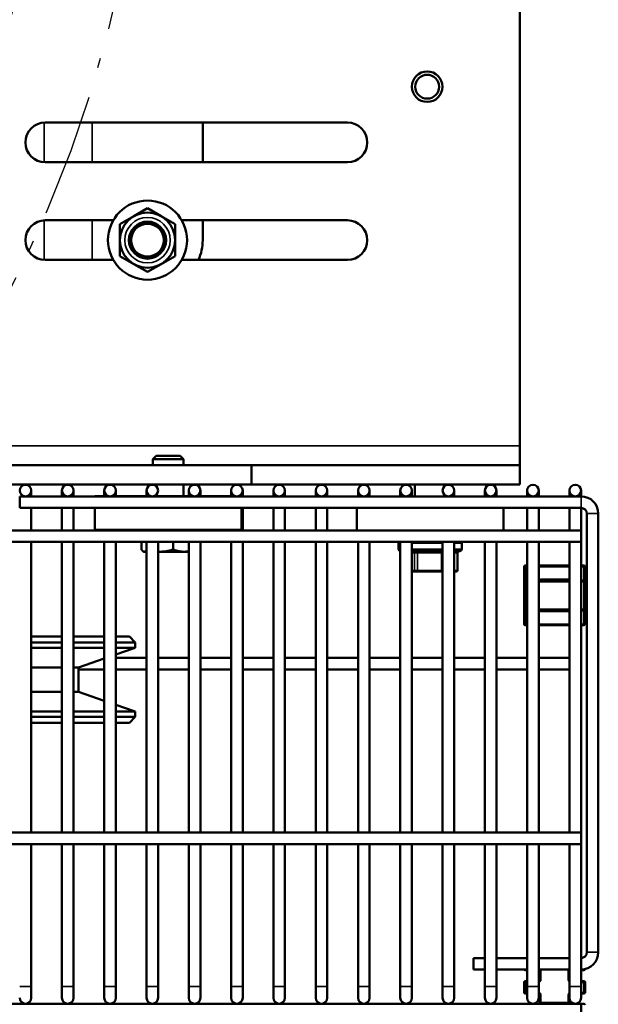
# Model space of a CAD drawing. Header units: inches. Extents: x 1 to 237, y 4 to 150.
# Tile 8 of 148: x 60 to 66, y 14 to 24. Entities that reach past the tile are written whole.
import ezdxf

# ---------------------------------------------------------------- set-up
doc = ezdxf.new("R2010")
doc.units = ezdxf.units.IN
doc.header["$LTSCALE"] = 7
doc.header["$MEASUREMENT"] = 0
doc.linetypes.add('DASH_DOT', pattern=[0.37, 0.24, -0.06, 0.01, -0.06])
for name, color, linetype, lineweight in [('Dimension (ANSI)', 7, 'Continuous', 25), ('Sketch Geometry (ANSI)', 7, 'Continuous', 25), ('Visible (ANSI)', 7, 'Continuous', 50), ('Visible Narrow (ANSI)', 7, 'Continuous', 35)]:
    doc.layers.add(name, color=color, linetype=linetype, lineweight=lineweight)
doc.styles.add('Dimension Text', font='tahoma.ttf')
doc.dimstyles.new('Dual Dimension', dxfattribs={"dimscale": 7, "dimtxt": 0.12, "dimasz": 0.098425, "dimexe": 0.125, "dimexo": 0.0625, "dimgap": 0.031496, "dimtad": 0, "dimtih": 1, "dimtoh": 1, "dimrnd": 1e-08, "dimzin": 4, "dimdsep": 46, "dimtxsty": 'Dimension Text', "dimcen": 0.09, "dimdle": 0.393701, "dimclrd": 256, "dimclre": 256, "dimclrt": 256, "dimadec": 0, "dimazin": 1, "dimtfac": 1, "dimtofl": 0, "dimtmove": 0, "dimatfit": 3, "dimfxl": 1, "dimtolj": 1, "dimtzin": 4, "dimlwd": -1, "dimlwe": -1, "dimarcsym": 0})

# ---------------------------------------------------------------- blocks, each defined once
blk = doc.blocks.new('*D12')
at = {"layer": 'Defpoints', "color": 0, "transparency": 16777216}
for p in [(54.601, 38.787), (42.549, 15.749)]:
    blk.add_point(p, dxfattribs=at)
at = {"layer": 'Dimension (ANSI)', "transparency": 16777216}
for p, q in [((58.296, 45.849), (54.921, 39.397)), ((59.057, 45.849), (58.296, 45.849)), ((48.575, 26.638), (48.575, 27.898)), ((47.945, 27.268), (49.205, 27.268))]:
    blk.add_line(p, q, dxfattribs=at)
blk.add_solid([(54.819, 39.45), (55.023, 39.344), (54.601, 38.787)], dxfattribs=at)
at = {"layer": 'Dimension (ANSI)', "transparency": 16777216, "insert": (63.285, 45.849), "char_height": 0.84, "attachment_point": 5, "style": 'Dimension Text'}
blk.add_mtext('\\A1;{\\H3.0x;(}\\S∅26.00^ ∅660.4 mm;{\\H3.0x;)}', dxfattribs=at)

msp = doc.modelspace()

# ---------------------------------------------------------------- linework, layer by layer
at = {"layer": 'Sketch Geometry (ANSI)', "linetype": 'DASH_DOT', "ltscale": 0.750886}
msp.add_circle((48.5752, 27.2676), 13, dxfattribs=at)
at = {"layer": 'Visible (ANSI)'}
for p, q in [((65.3862, 19.7786), (65.3862, 35.2567)), ((60.5256, 23.0879), (63.6196, 23.0879)), ((62.1376, 23.0879), (62.1376, 22.6819)), ((63.6196, 22.6819), (60.5256, 22.6819)), ((61.5726, 22.2108), (61.4315, 22.1293)), ((61.7137, 22.1293), (61.5726, 22.2108)), ((60.5256, 22.0879), (61.2222, 22.0879)), ((61.4315, 22.1293), (61.2904, 22.0479)), ((61.8549, 22.0479), (61.7137, 22.1293)), ((61.9231, 22.0879), (63.6196, 22.0879)), ((62.1376, 22.0879), (62.1376, 21.8849)), ((61.2904, 22.0479), (61.2904, 21.8849)), ((61.8549, 21.8849), (61.8549, 22.0479)), ((61.2904, 21.8849), (61.2904, 21.7219)), ((61.8549, 21.7219), (61.8549, 21.8849)), ((61.2222, 21.6819), (60.5256, 21.6819)), ((61.2904, 21.7219), (61.4315, 21.6405)), ((61.7137, 21.6405), (61.8549, 21.7219)), ((63.6196, 21.6819), (61.9231, 21.6819)), ((61.4315, 21.6405), (61.5726, 21.559)), ((61.5726, 21.559), (61.7137, 21.6405)), ((65.3862, 19.5817), (65.3862, 19.7786)), ((61.6617, 19.6769), (61.6276, 19.6428)), ((61.6617, 19.6769), (61.906, 19.6769)), ((61.906, 19.6769), (61.9401, 19.6428)), ((58.0783, 19.5817), (62.6388, 19.5817)), ((61.9401, 19.6428), (61.6276, 19.6428)), ((61.6276, 19.5817), (61.6276, 19.6428)), ((61.9401, 19.5817), (61.9401, 19.6428)), ((62.6388, 19.5817), (62.6388, 19.3849)), ((65.3862, 19.5817), (62.6388, 19.5817)), ((65.3862, 19.3849), (65.3862, 19.5817)), ((62.6388, 19.3849), (58.1989, 19.3849)), ((61.6276, 19.3814), (61.6276, 19.3849)), ((61.9401, 19.2669), (61.9401, 19.3849)), ((62.6388, 19.3849), (65.3862, 19.3849)), ((64.311, 19.2635), (64.311, 19.3849)), ((64.6235, 19.3734), (64.6235, 19.3849)), ((60.2638, 19.1454), (60.2638, 19.2635)), ((60.2638, 19.2635), (66.0118, 19.2635)), ((60.3819, 19.2635), (60.3819, 19.3226)), ((60.6969, 19.3226), (60.6969, 19.2635)), ((60.815, 19.2635), (60.815, 19.3226)), ((61.0339, 19.2669), (61.1693, 19.2669)), ((61.0339, 19.2635), (61.0339, 19.2669)), ((61.1299, 19.3226), (61.1299, 19.2669)), ((61.2087, 19.2669), (61.6023, 19.2669)), ((61.248, 19.2669), (61.248, 19.3226)), ((61.563, 19.3226), (61.563, 19.2669)), ((61.6418, 19.2669), (62.0354, 19.2669)), ((61.9961, 19.3226), (61.9961, 19.2669)), ((62.0749, 19.2669), (62.4685, 19.2669)), ((62.1142, 19.2669), (62.1142, 19.3226)), ((62.4291, 19.3226), (62.4291, 19.2669)), ((62.5079, 19.2669), (62.5339, 19.2669)), ((62.5339, 19.2635), (62.5339, 19.2669)), ((62.5473, 19.2635), (62.5473, 19.3226)), ((62.8622, 19.3226), (62.8622, 19.2635)), ((62.9803, 19.2635), (62.9803, 19.3226)), ((63.2953, 19.3226), (63.2953, 19.2635)), ((63.4134, 19.2635), (63.4134, 19.3226)), ((63.7284, 19.3226), (63.7284, 19.2635)), ((63.8465, 19.2635), (63.8465, 19.3226)), ((64.1614, 19.3226), (64.1614, 19.2635)), ((64.2795, 19.2635), (64.2795, 19.3226)), ((64.6235, 19.2635), (64.6235, 19.2717)), ((64.7126, 19.2635), (64.7126, 19.3226)), ((65.0276, 19.3226), (65.0276, 19.2635)), ((65.1457, 19.2635), (65.1457, 19.3226)), ((65.4606, 19.3226), (65.4606, 19.2635)), ((65.5788, 19.2635), (65.5788, 19.3226)), ((65.8937, 19.3226), (65.8937, 19.2635)), ((66.0118, 19.2635), (66.0118, 19.3226)), ((60.2638, 19.1454), (66.0118, 19.1454)), ((60.3819, 19.1454), (60.3819, 18.9149)), ((60.6969, 19.1454), (60.6969, 18.9149)), ((60.815, 19.1454), (60.815, 18.9149)), ((61.0339, 18.9199), (61.0339, 19.1454)), ((62.5339, 18.9199), (62.5339, 19.1454)), ((62.5473, 19.1454), (62.5473, 18.9149)), ((62.8622, 19.1454), (62.8622, 18.9149)), ((62.9803, 19.1454), (62.9803, 18.9149)), ((63.2953, 19.1454), (63.2953, 18.9149)), ((63.4134, 19.1454), (63.4134, 18.9149)), ((63.7172, 18.9149), (63.7172, 19.1454)), ((65.2172, 18.9149), (65.2172, 19.1454)), ((65.4606, 19.1454), (65.4606, 18.9149)), ((65.5788, 19.1454), (65.5788, 18.9149)), ((65.8937, 19.1454), (65.8937, 18.9149)), ((66.0118, 19.1454), (66.0118, 18.9149)), ((66.0709, 19.0863), (66.0709, 14.5982)), ((66.189, 19.0863), (66.189, 14.5982)), ((58.4874, 18.9149), (66.0118, 18.9149)), ((62.5339, 18.9199), (61.0339, 18.9199)), ((61.1299, 18.9199), (61.1299, 18.9149)), ((61.248, 18.9199), (61.248, 18.9149)), ((61.4459, 18.9149), (61.4459, 18.9199)), ((62.1219, 18.9149), (62.1219, 18.9199)), ((62.4291, 18.9199), (62.4291, 18.9149)), ((66.0118, 18.7968), (66.0118, 18.9149)), ((58.5597, 18.7968), (66.0118, 18.7968)), ((60.3819, 15.8243), (60.3819, 18.7968)), ((60.6969, 15.8243), (60.6969, 18.7968)), ((60.815, 15.8243), (60.815, 18.7968)), ((61.1299, 15.8243), (61.1299, 18.7968)), ((61.248, 15.8243), (61.248, 18.7968)), ((61.5117, 18.7968), (61.5117, 18.7192)), ((61.563, 15.8243), (61.563, 18.7968)), ((61.6811, 15.8243), (61.6811, 18.7968)), ((61.8366, 18.7968), (61.8366, 18.7192)), ((61.9961, 15.8243), (61.9961, 18.7968)), ((62.1142, 15.8243), (62.1142, 18.7968)), ((62.4291, 15.8243), (62.4291, 18.7968)), ((62.5473, 15.8243), (62.5473, 18.7968)), ((62.8622, 15.8243), (62.8622, 18.7968)), ((62.9803, 15.8243), (62.9803, 18.7968)), ((63.2953, 15.8243), (63.2953, 18.7968)), ((63.4134, 15.8243), (63.4134, 18.7968)), ((63.7284, 15.8243), (63.7284, 18.7968)), ((63.8465, 15.8243), (63.8465, 18.7968)), ((64.1437, 18.7239), (64.1437, 18.7839)), ((64.1614, 15.8243), (64.1614, 18.7968)), ((64.2795, 15.8243), (64.2795, 18.7968)), ((64.5945, 15.8243), (64.5945, 18.7968)), ((64.7126, 15.8243), (64.7126, 18.7968)), ((64.7907, 18.7239), (64.7907, 18.7839)), ((65.0276, 15.8243), (65.0276, 18.7968)), ((65.1457, 15.8243), (65.1457, 18.7968)), ((65.4606, 15.8243), (65.4606, 18.7968)), ((65.5788, 15.8243), (65.5788, 18.7968)), ((65.8937, 15.8243), (65.8937, 18.7968)), ((66.0118, 15.8243), (66.0118, 18.7968)), ((61.5339, 18.6969), (61.5296, 18.6994)), ((61.5339, 18.6969), (61.5381, 18.6969)), ((61.5381, 18.6969), (61.563, 18.6969)), ((61.6811, 18.6969), (61.7005, 18.6969)), ((61.7005, 18.6969), (61.9463, 18.6969)), ((61.9463, 18.6969), (61.9961, 18.6969)), ((64.5945, 18.7039), (64.2795, 18.7039)), ((64.7707, 18.7039), (64.7126, 18.7039)), ((64.7472, 18.6839), (64.7472, 18.5054)), ((65.4287, 18.5433), (65.4287, 18.3903)), ((65.4606, 18.5558), (65.4412, 18.5558)), ((65.8937, 18.5558), (65.5788, 18.5558)), ((66.0412, 18.5558), (66.0118, 18.5558)), ((66.0537, 18.3903), (66.0537, 18.5433)), ((64.2795, 18.4954), (64.3161, 18.4954)), ((64.3374, 18.4954), (64.3161, 18.4954)), ((64.3374, 18.4954), (64.5823, 18.4954)), ((64.5945, 18.4954), (64.5823, 18.4954)), ((64.7126, 18.4954), (64.7334, 18.4954)), ((64.7372, 18.4954), (64.7334, 18.4954)), ((65.4287, 18.3903), (65.4287, 18.1093)), ((65.4606, 18.4028), (65.4412, 18.4028)), ((65.8937, 18.4028), (65.5788, 18.4028)), ((66.0412, 18.4028), (66.0118, 18.4028)), ((66.0537, 18.1093), (66.0537, 18.3903)), ((65.4287, 18.1093), (65.4287, 17.9563)), ((65.4412, 18.0968), (65.4606, 18.0968)), ((65.5788, 18.0968), (65.8937, 18.0968)), ((66.0118, 18.0968), (66.0412, 18.0968)), ((66.0537, 17.9563), (66.0537, 18.1093)), ((65.4412, 17.9438), (65.4606, 17.9438)), ((65.5788, 17.9438), (65.8937, 17.9438)), ((66.0118, 17.9438), (66.0412, 17.9438)), ((60.6969, 17.8278), (60.3819, 17.8278)), ((60.3819, 17.7678), (60.6969, 17.7678)), ((61.1299, 17.8278), (60.815, 17.8278)), ((60.815, 17.7678), (61.1299, 17.7678)), ((61.3876, 17.8278), (61.248, 17.8278)), ((61.248, 17.7678), (61.4476, 17.7678)), ((61.3876, 17.8278), (61.4476, 17.7678)), ((61.4476, 17.7678), (61.4476, 17.7128)), ((60.3819, 17.7128), (60.6969, 17.7128)), ((60.815, 17.7128), (61.1299, 17.7128)), ((61.248, 17.7128), (61.4476, 17.7128)), ((61.248, 17.6441), (61.4476, 17.7128)), ((60.8676, 17.5131), (61.1299, 17.6034)), ((61.563, 17.61), (61.248, 17.61)), ((61.9961, 17.61), (61.6811, 17.61)), ((62.4291, 17.61), (62.1142, 17.61)), ((62.8622, 17.61), (62.5473, 17.61)), ((63.2953, 17.61), (62.9803, 17.61)), ((63.7284, 17.61), (63.4134, 17.61)), ((64.1614, 17.61), (63.8465, 17.61)), ((64.5945, 17.61), (64.2795, 17.61)), ((65.0276, 17.61), (64.7126, 17.61)), ((65.4606, 17.61), (65.1457, 17.61)), ((65.8937, 17.61), (65.5788, 17.61)), ((60.3819, 17.5131), (60.6969, 17.5131)), ((60.815, 17.5131), (60.8676, 17.5131)), ((60.8676, 17.5131), (60.8676, 17.2625)), ((61.1299, 17.4919), (60.8676, 17.4919)), ((61.563, 17.4919), (61.248, 17.4919)), ((61.9961, 17.4919), (61.6811, 17.4919)), ((62.4291, 17.4919), (62.1142, 17.4919)), ((62.8622, 17.4919), (62.5473, 17.4919)), ((63.2953, 17.4919), (62.9803, 17.4919)), ((63.7284, 17.4919), (63.4134, 17.4919)), ((64.1614, 17.4919), (63.8465, 17.4919)), ((64.5945, 17.4919), (64.2795, 17.4919)), ((65.0276, 17.4919), (64.7126, 17.4919)), ((65.4606, 17.4919), (65.1457, 17.4919)), ((65.8937, 17.4919), (65.5788, 17.4919)), ((60.3819, 17.2625), (60.6969, 17.2625)), ((60.815, 17.2625), (60.8676, 17.2625)), ((60.8676, 17.2625), (61.1299, 17.1722)), ((61.248, 17.1315), (61.4476, 17.0628)), ((60.3819, 17.0628), (60.6969, 17.0628)), ((60.815, 17.0628), (61.1299, 17.0628)), ((61.248, 17.0628), (61.4476, 17.0628)), ((61.4476, 17.0628), (61.4476, 17.0078)), ((60.3819, 17.0078), (60.6969, 17.0078)), ((60.3819, 16.9478), (60.6969, 16.9478)), ((60.815, 17.0078), (61.1299, 17.0078)), ((60.815, 16.9478), (61.1299, 16.9478)), ((61.248, 17.0078), (61.4476, 17.0078)), ((61.248, 16.9478), (61.3876, 16.9478)), ((61.3876, 16.9478), (61.4476, 17.0078)), ((52.1878, 15.8243), (66.0118, 15.8243)), ((66.0118, 15.7062), (66.0118, 15.8243)), ((51.7898, 15.7062), (66.0118, 15.7062)), ((60.3819, 14.2495), (60.3819, 15.7062)), ((60.6969, 14.2495), (60.6969, 15.7062)), ((60.815, 14.2495), (60.815, 15.7062)), ((61.1299, 14.2495), (61.1299, 15.7062)), ((61.248, 14.2495), (61.248, 15.7062)), ((61.563, 14.2495), (61.563, 15.7062)), ((61.6811, 14.2495), (61.6811, 15.7062)), ((61.9961, 14.2495), (61.9961, 15.7062)), ((62.1142, 14.2495), (62.1142, 15.7062)), ((62.4291, 14.2495), (62.4291, 15.7062)), ((62.5473, 14.2495), (62.5473, 15.7062)), ((62.8622, 14.2495), (62.8622, 15.7062)), ((62.9803, 14.2495), (62.9803, 15.7062)), ((63.2953, 14.2495), (63.2953, 15.7062)), ((63.4134, 14.2495), (63.4134, 15.7062)), ((63.7284, 14.2495), (63.7284, 15.7062)), ((63.8465, 14.2495), (63.8465, 15.7062)), ((64.1614, 14.2495), (64.1614, 15.7062)), ((64.2795, 14.2495), (64.2795, 15.7062)), ((64.5945, 14.2495), (64.5945, 15.7062)), ((64.7126, 14.2495), (64.7126, 15.7062)), ((65.0276, 14.2495), (65.0276, 15.7062)), ((65.1457, 14.2495), (65.1457, 15.7062)), ((65.4606, 14.2495), (65.4606, 15.7062)), ((65.5788, 14.2495), (65.5788, 15.7062)), ((65.8937, 14.2495), (65.8937, 15.7062)), ((66.0118, 14.2495), (66.0118, 15.7062)), ((64.9095, 14.421), (64.9095, 14.5391)), ((65.0276, 14.5391), (64.9095, 14.5391)), ((65.4606, 14.5391), (65.1457, 14.5391)), ((65.8937, 14.5391), (65.5788, 14.5391)), ((65.0276, 14.421), (64.9095, 14.421)), ((65.4606, 14.421), (65.1457, 14.421)), ((65.4412, 14.4149), (65.4606, 14.4149)), ((65.8937, 14.421), (65.5788, 14.421)), ((66.0118, 14.4149), (66.0412, 14.4149)), ((65.5887, 14.4024), (65.5887, 14.3154)), ((60.3819, 14.1314), (60.3819, 14.2495)), ((60.6969, 14.2495), (60.6969, 14.1314)), ((60.815, 14.1314), (60.815, 14.2495)), ((61.1299, 14.2495), (61.1299, 14.1314)), ((61.248, 14.1314), (61.248, 14.2495)), ((61.563, 14.2495), (61.563, 14.1314)), ((61.6811, 14.1314), (61.6811, 14.2495)), ((61.9961, 14.2495), (61.9961, 14.1314)), ((62.1142, 14.1314), (62.1142, 14.2495)), ((62.4291, 14.2495), (62.4291, 14.1314)), ((62.5473, 14.1314), (62.5473, 14.2495)), ((62.8622, 14.2495), (62.8622, 14.1314)), ((62.9803, 14.1314), (62.9803, 14.2495)), ((63.2953, 14.2495), (63.2953, 14.1314)), ((63.4134, 14.1314), (63.4134, 14.2495)), ((63.7284, 14.2495), (63.7284, 14.1314)), ((63.8465, 14.1314), (63.8465, 14.2495)), ((64.1614, 14.2495), (64.1614, 14.1314)), ((64.2795, 14.1314), (64.2795, 14.2495)), ((64.5945, 14.2495), (64.5945, 14.1314)), ((64.7126, 14.1314), (64.7126, 14.2495)), ((65.0276, 14.2495), (65.0276, 14.1314)), ((65.1457, 14.1314), (65.1457, 14.2495)), ((65.4287, 14.2904), (65.4287, 14.1879)), ((65.4606, 14.3029), (65.4412, 14.3029)), ((65.4606, 14.2495), (65.4606, 14.1314)), ((65.5788, 14.1314), (65.5788, 14.2495)), ((65.8937, 14.2495), (65.8937, 14.1314)), ((66.0412, 14.3029), (66.0118, 14.3029)), ((66.0118, 14.1314), (66.0118, 14.2495)), ((66.0537, 14.1879), (66.0537, 14.2904)), ((65.4412, 14.1754), (65.4606, 14.1754)), ((65.5887, 14.1629), (65.5887, 14.0849)), ((65.8937, 14.0849), (65.8937, 14.1314)), ((66.0118, 14.1754), (66.0412, 14.1754)), ((34.6878, 14.0724), (66.0118, 14.0724)), ((66.0118, 13.9543), (66.0118, 14.0724)), ((66.0412, 14.0724), (66.0118, 14.0724))]:
    msp.add_line(p, q, dxfattribs=at)
for centre, radius in [((64.4366, 23.4549), 0.1562), ((64.4366, 23.4549), 0.1222), ((61.5726, 21.8849), 0.405), ((61.5726, 21.8849), 0.2822), ((61.5726, 21.8849), 0.19), ((61.5726, 21.8849), 0.1868), ((61.5726, 21.8849), 0.1672), ((60.3228, 19.3226), 0.0591), ((60.7559, 19.3226), 0.0591), ((61.189, 19.3226), 0.0591), ((61.6221, 19.3226), 0.0591), ((62.0551, 19.3226), 0.0591), ((62.4882, 19.3226), 0.0591), ((62.9213, 19.3226), 0.0591), ((63.3543, 19.3226), 0.0591), ((63.7874, 19.3226), 0.0591), ((64.2205, 19.3226), 0.0591), ((64.6536, 19.3226), 0.0591), ((65.0866, 19.3226), 0.0591), ((65.5197, 19.3226), 0.0591), ((65.9528, 19.3226), 0.0591)]:
    msp.add_circle(centre, radius, dxfattribs=at)
for centre, radius, start, end in [((48.5752, 27.2676), 12, 321.40992, 38.59008), ((60.5256, 22.8849), 0.203, 90, 270), ((63.6196, 22.8849), 0.203, 270, 90), ((60.5256, 21.8849), 0.203, 90, 270), ((63.6196, 21.8849), 0.203, 270, 90), ((61.6376, 21.8849), 0.5, 336.04619, 0), ((66.0118, 19.0863), 0.1772, 0, 90), ((66.0118, 19.0863), 0.0591, 0, 90), ((64.1637, 18.7839), 0.02, 139.87269, 180), ((64.7707, 18.7839), 0.02, 0, 40.12731), ((64.1637, 18.7239), 0.02, 180, 263.37934), ((64.7672, 18.6839), 0.02, 90, 180), ((64.7707, 18.7239), 0.02, 270, 0), ((65.4412, 18.5433), 0.0125, 90, 180), ((66.0412, 18.5433), 0.0125, 0, 90), ((64.7372, 18.5054), 0.01, 270, 0), ((65.4412, 18.3903), 0.0125, 90, 180), ((66.0412, 18.3903), 0.0125, 0, 90), ((65.4412, 18.1093), 0.0125, 180, 270), ((66.0412, 18.1093), 0.0125, 270, 0), ((65.4412, 17.9563), 0.0125, 180, 270), ((66.0412, 17.9563), 0.0125, 270, 0), ((66.0118, 14.5982), 0.1772, 270, 0), ((66.0118, 14.5982), 0.0591, 270, 0), ((65.4412, 14.4274), 0.0125, 210.74253, 270), ((65.5762, 14.4024), 0.0125, 0, 78.2788), ((66.0412, 14.4274), 0.0125, 270, 353.63879), ((65.5762, 14.3154), 0.0125, 281.7212, 0), ((65.4412, 14.2904), 0.0125, 90, 180), ((66.0412, 14.2904), 0.0125, 0, 90), ((60.3228, 14.1314), 0.0591, 180, 0), ((60.7559, 14.1314), 0.0591, 180, 0), ((61.189, 14.1314), 0.0591, 180, 0), ((61.6221, 14.1314), 0.0591, 180, 0), ((62.0551, 14.1314), 0.0591, 180, 0), ((62.4882, 14.1314), 0.0591, 180, 0), ((62.9213, 14.1314), 0.0591, 180, 0), ((63.3543, 14.1314), 0.0591, 180, 0), ((63.7874, 14.1314), 0.0591, 180, 0), ((64.2205, 14.1314), 0.0591, 180, 0), ((64.6536, 14.1314), 0.0591, 180, 0), ((65.0866, 14.1314), 0.0591, 180, 0), ((65.4412, 14.1879), 0.0125, 180, 270), ((65.5197, 14.1314), 0.0591, 180, 0), ((65.5762, 14.1629), 0.0125, 0, 78.2788), ((65.9528, 14.1314), 0.0591, 180, 0), ((66.0412, 14.1879), 0.0125, 270, 0), ((65.5762, 14.0849), 0.0125, 270, 0), ((65.9062, 14.0849), 0.0125, 180, 270), ((66.0412, 14.0599), 0.0125, 0, 90)]:
    msp.add_arc(centre, radius, start, end, dxfattribs=at)
for points, weights in [([(61.5117, 18.7192), (61.5258, 18.6969), (61.5381, 18.6969)], [1, 1.0379548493, 1]), ([(61.5381, 18.6969), (61.5497, 18.6969), (61.563, 18.717)], [1, 1.03607662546, 1.00357055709]), ([(61.6811, 18.6974), (61.6908, 18.6969), (61.7005, 18.6969)], [1.00960473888, 1.0056406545, 1]), ([(61.7005, 18.6969), (61.7637, 18.6969), (61.8366, 18.7192)], [1, 1.0379548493, 1]), ([(61.8366, 18.7192), (61.8954, 18.6969), (61.9463, 18.6969)], [1, 1.0379548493, 1]), ([(61.9463, 18.6969), (61.9708, 18.6969), (61.9961, 18.7018)], [1, 1.01788474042, 1.01891450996])]:
    msp.add_rational_spline(points, weights, degree=2, dxfattribs=at)
at = {"layer": 'Visible Narrow (ANSI)'}
for p, q in [((60.5142, 23.0876), (60.5142, 22.6822)), ((61.0076, 23.0879), (61.0076, 22.6819)), ((60.5142, 22.0876), (60.5142, 21.6822)), ((61.0076, 22.0879), (61.0076, 21.6819)), ((57.9573, 19.7786), (65.3862, 19.7786)), ((66.0118, 19.2635), (66.0118, 19.1454)), ((66.189, 19.0863), (66.0709, 19.0863)), ((64.1614, 18.7839), (64.1437, 18.7839)), ((64.5945, 18.7839), (64.2795, 18.7839)), ((64.7907, 18.7839), (64.7126, 18.7839)), ((64.1437, 18.7239), (64.1614, 18.7239)), ((64.2795, 18.7239), (64.5945, 18.7239)), ((64.2795, 18.6839), (64.3073, 18.6839)), ((64.3371, 18.6839), (64.3073, 18.6839)), ((64.3073, 18.6839), (64.3073, 18.5054)), ((64.3371, 18.6839), (64.582, 18.6839)), ((64.3371, 18.5054), (64.3371, 18.6839)), ((64.5945, 18.6839), (64.582, 18.6839)), ((64.582, 18.6839), (64.582, 18.5054)), ((64.7126, 18.7239), (64.7907, 18.7239)), ((64.7126, 18.6839), (64.7419, 18.6839)), ((64.7472, 18.6839), (64.7419, 18.6839)), ((64.7419, 18.6839), (64.7419, 18.5054)), ((65.4412, 18.5433), (65.4287, 18.5433)), ((65.4412, 18.5558), (65.4412, 18.5433)), ((65.4412, 18.5433), (65.4606, 18.5433)), ((65.4412, 18.4028), (65.4412, 18.5433)), ((65.5788, 18.5433), (65.8937, 18.5433)), ((66.0118, 18.5433), (66.0412, 18.5433)), ((66.0412, 18.5433), (66.0412, 18.5558)), ((66.0537, 18.5433), (66.0412, 18.5433)), ((66.0412, 18.5433), (66.0412, 18.4028)), ((64.3073, 18.5054), (64.2795, 18.5054)), ((64.3073, 18.5054), (64.3371, 18.5054)), ((64.582, 18.5054), (64.3371, 18.5054)), ((64.582, 18.5054), (64.5945, 18.5054)), ((64.7419, 18.5054), (64.7126, 18.5054)), ((64.7419, 18.5054), (64.7472, 18.5054)), ((65.4412, 18.3903), (65.4287, 18.3903)), ((65.4412, 18.4028), (65.4412, 18.3903)), ((65.4412, 18.1093), (65.4412, 18.3903)), ((65.4412, 18.3903), (65.4606, 18.3903)), ((65.5788, 18.3903), (65.8937, 18.3903)), ((65.8812, 18.4153), (65.6012, 18.4153)), ((65.6012, 18.4153), (65.6012, 18.4028)), ((65.8812, 18.4028), (65.8812, 18.4153)), ((66.0118, 18.3903), (66.0412, 18.3903)), ((66.0412, 18.3903), (66.0412, 18.4028)), ((66.0537, 18.3903), (66.0412, 18.3903)), ((66.0412, 18.3903), (66.0412, 18.1093)), ((65.4287, 18.1093), (65.4412, 18.1093)), ((65.4412, 18.1093), (65.4412, 18.0968)), ((65.4606, 18.1093), (65.4412, 18.1093)), ((65.4412, 17.9563), (65.4412, 18.0968)), ((65.8937, 18.1093), (65.5788, 18.1093)), ((65.6012, 18.0968), (65.6012, 18.0843)), ((65.6012, 18.0843), (65.8812, 18.0843)), ((65.8812, 18.0843), (65.8812, 18.0968)), ((66.0412, 18.1093), (66.0118, 18.1093)), ((66.0412, 18.0968), (66.0412, 18.1093)), ((66.0412, 18.1093), (66.0537, 18.1093)), ((66.0412, 18.0968), (66.0412, 17.9563)), ((65.4287, 17.9563), (65.4412, 17.9563)), ((65.4606, 17.9563), (65.4412, 17.9563)), ((65.4412, 17.9563), (65.4412, 17.9438)), ((65.8937, 17.9563), (65.5788, 17.9563)), ((66.0412, 17.9563), (66.0118, 17.9563)), ((66.0412, 17.9563), (66.0537, 17.9563)), ((66.0412, 17.9438), (66.0412, 17.9563)), ((66.189, 14.5982), (66.0709, 14.5982)), ((65.4412, 14.421), (65.4412, 14.4149)), ((66.0412, 14.4149), (66.0412, 14.4234)), ((65.5887, 14.4024), (65.6012, 14.4024)), ((65.6012, 14.3154), (65.5887, 14.3154)), ((65.6012, 14.3154), (65.6012, 14.4024)), ((65.8812, 14.4024), (65.8937, 14.4024)), ((65.8812, 14.4024), (65.8812, 14.3154)), ((65.8937, 14.3154), (65.8812, 14.3154)), ((60.2638, 14.2495), (60.3819, 14.2495)), ((60.6969, 14.2495), (60.815, 14.2495)), ((61.1299, 14.2495), (61.248, 14.2495)), ((61.563, 14.2495), (61.6811, 14.2495)), ((61.9961, 14.2495), (62.1142, 14.2495)), ((62.4291, 14.2495), (62.5473, 14.2495)), ((62.8622, 14.2495), (62.9803, 14.2495)), ((63.2953, 14.2495), (63.4134, 14.2495)), ((63.7284, 14.2495), (63.8465, 14.2495)), ((64.1614, 14.2495), (64.2795, 14.2495)), ((64.5945, 14.2495), (64.7126, 14.2495)), ((65.0276, 14.2495), (65.1457, 14.2495)), ((65.4412, 14.2904), (65.4287, 14.2904)), ((65.4412, 14.3029), (65.4412, 14.2904)), ((65.4412, 14.1879), (65.4412, 14.2904)), ((65.4412, 14.2904), (65.4606, 14.2904)), ((65.4606, 14.2495), (65.5788, 14.2495)), ((65.8937, 14.2495), (66.0118, 14.2495)), ((66.0118, 14.2904), (66.0412, 14.2904)), ((66.0412, 14.2904), (66.0412, 14.3029)), ((66.0537, 14.2904), (66.0412, 14.2904)), ((66.0412, 14.2904), (66.0412, 14.1879)), ((65.4287, 14.1879), (65.4412, 14.1879)), ((65.4412, 14.1879), (65.4412, 14.1754)), ((65.4606, 14.1879), (65.4412, 14.1879)), ((65.5887, 14.1629), (65.6012, 14.1629)), ((65.6012, 14.0849), (65.6012, 14.1629)), ((65.8812, 14.1629), (65.8937, 14.1629)), ((65.8812, 14.1629), (65.8812, 14.0849)), ((66.0412, 14.1879), (66.0118, 14.1879)), ((66.0412, 14.1754), (66.0412, 14.1879)), ((66.0412, 14.1879), (66.0537, 14.1879)), ((65.5887, 14.0849), (65.6012, 14.0849)), ((65.6012, 14.0849), (65.6012, 14.0724)), ((65.8812, 14.0849), (65.6012, 14.0849)), ((65.8812, 14.0849), (65.8937, 14.0849)), ((65.8812, 14.0724), (65.8812, 14.0849)), ((66.0412, 14.0599), (66.0412, 14.0724))]:
    msp.add_line(p, q, dxfattribs=at)
msp.add_circle((61.5726, 21.8849), 0.2323, dxfattribs=at)
for centre, start, end in [((65.6012, 18.3903), 90, 150), ((65.8812, 18.3903), 60, 90), ((65.6012, 18.1093), 210, 270), ((65.8812, 18.1093), 270, 300), ((65.5762, 14.4024), 0, 48.1084), ((65.9062, 14.4024), 131.8916, 180), ((65.5762, 14.3154), 275.82986, 0), ((65.9062, 14.3154), 180, 240), ((65.5762, 14.1629), 0, 84.17014), ((65.9062, 14.1629), 120, 180)]:
    msp.add_arc(centre, 0.025, start, end, dxfattribs=at)
for centre, major_axis, ratio, start_param, end_param in [((64.2897, 18.6839), (0, 0.02), 0.8811589, 4.712389, 6.2831853), ((64.3365, 18.6839), (0, 0.02), 0.031105, 4.712389, 6.2831853), ((64.5813, 18.6839), (0, 0.02), 0.031105, 4.712389, 6.2831853), ((64.7589, 18.6839), (0, 0.02), 0.8500538, 0, 1.5707963), ((64.3161, 18.5054), (0, -0.01), 0.8811589, 4.712389, 6.2831853), ((64.3374, 18.5054), (0, -0.01), 0.031105, 4.712389, 6.2831853), ((64.5823, 18.5054), (0, -0.01), 0.031105, 4.712389, 6.2831853), ((64.7334, 18.5054), (0, -0.01), 0.8500538, 0, 1.5707963)]:
    msp.add_ellipse(centre, major_axis=major_axis, ratio=ratio, start_param=start_param, end_param=end_param, dxfattribs=at)

# ---------------------------------------------------------------- dimensions: what is measured, and where the dimension line sits
at = {"layer": 'Dimension (ANSI)'}
dim = msp.add_diameter_dim_2p(p1=(42.549, 15.7488), p2=(54.6014, 38.7865), text='{\\H3.0x;(}\\S<>^ ∅660.4 mm;{\\H3.0x;)}', dimstyle='Dual Dimension', override={"dimgap": 0.031496, "dimdec": 2, "dimlfac": 1, "dimpost": '\\X', "dimtol": 0, "dimlim": 0, "dimtp": 0, "dimtm": 0, "dimtdec": 2}, dxfattribs=at)
dim.commit()
dim.dimension.update_dxf_attribs({"geometry": '*D12', "text_midpoint": (63.2852, 45.8491), "dimtype": 163})

doc.saveas('drawing.dxf')
